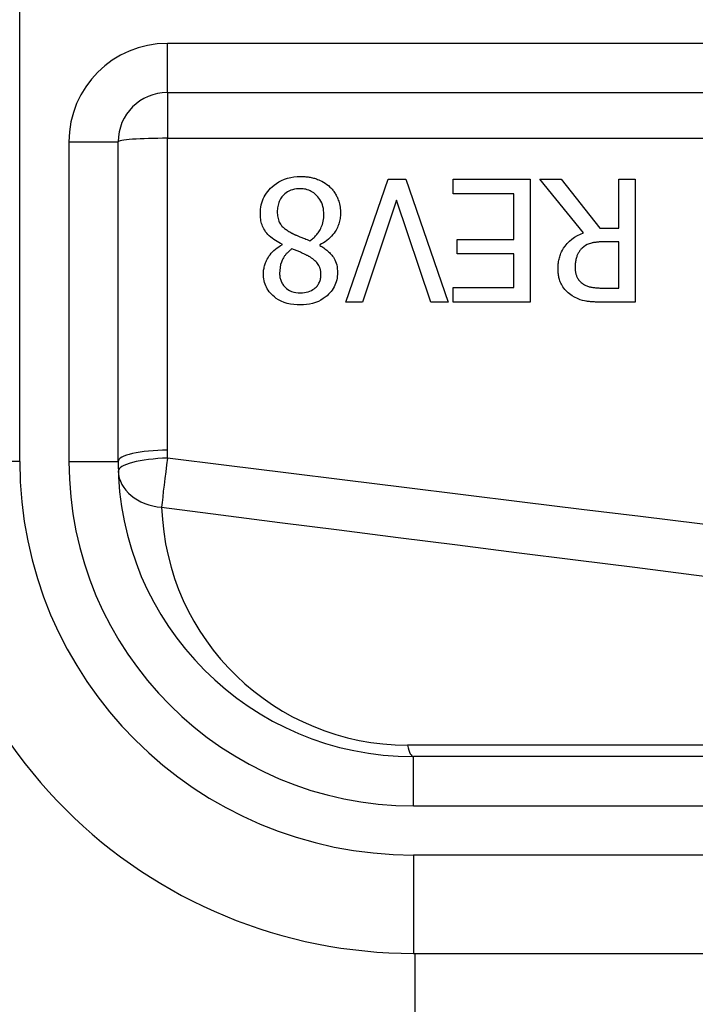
# Model space of a CAD drawing. Header units: inches. Extents: x 4 to 114, y 7 to 60.
# Tile 12 of 96: x 4.225 to 4.495, y 27.616 to 28.01. Entities that reach past the tile are written whole.
import ezdxf

# ---------------------------------------------------------------- set-up
doc = ezdxf.new("R2010")
doc.units = ezdxf.units.IN
doc.header["$MEASUREMENT"] = 0
doc.layers.add('Visible Edges(ANSI)', color=7, linetype='Continuous', lineweight=25)
doc.layers.add('Visible Tangent Edges(ANSI)', color=7, linetype='Continuous', lineweight=25)

msp = doc.modelspace()

# ---------------------------------------------------------------- linework, layer by layer
at = {"layer": 'Visible Edges(ANSI)'}
for p, q in [((4.284112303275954, 27.9810662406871), (4.936092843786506, 27.9810662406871)), ((4.264427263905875, 27.83341663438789), (4.264427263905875, 27.96138120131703)), ((4.355538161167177, 27.89717689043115), (4.372487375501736, 27.94638948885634)), ((4.372487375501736, 27.94638948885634), (4.379546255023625, 27.94638948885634)), ((4.379546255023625, 27.94638948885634), (4.396495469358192, 27.89717689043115)), ((4.398409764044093, 27.94056691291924), (4.398409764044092, 27.94638948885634)), ((4.398409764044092, 27.94638948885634), (4.42919753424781, 27.94638948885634)), ((4.42919753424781, 27.94638948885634), (4.429197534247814, 27.89717689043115)), ((4.450613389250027, 27.92497363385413), (4.433105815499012, 27.94638948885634)), ((4.433105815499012, 27.94638948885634), (4.441600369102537, 27.94638948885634)), ((4.441600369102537, 27.94638948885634), (4.457153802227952, 27.92680814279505)), ((4.464651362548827, 27.94638948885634), (4.471191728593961, 27.94638948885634)), ((4.464651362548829, 27.92680814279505), (4.464651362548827, 27.94638948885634)), ((4.471191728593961, 27.94638948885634), (4.471191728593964, 27.89717689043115)), ((4.375837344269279, 27.93805445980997), (4.362198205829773, 27.89717689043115)), ((4.389476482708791, 27.89717689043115), (4.375837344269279, 27.93805445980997)), ((4.422657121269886, 27.94056691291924), (4.398409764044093, 27.94056691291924)), ((4.422657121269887, 27.92230160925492), (4.422657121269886, 27.94056691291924)), ((4.457153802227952, 27.92680814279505), (4.464651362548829, 27.92680814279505)), ((4.400044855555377, 27.9164790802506), (4.400044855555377, 27.92230160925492)), ((4.400044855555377, 27.92230160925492), (4.422657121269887, 27.92230160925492)), ((4.3300545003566, 27.92018794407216), (4.3300545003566, 27.92038736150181)), ((4.345049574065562, 27.92010820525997), (4.345049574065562, 27.91990878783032)), ((4.464651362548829, 27.92134450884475), (4.458908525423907, 27.92134450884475)), ((4.46465136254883, 27.90283994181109), (4.464651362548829, 27.92134450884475)), ((4.422657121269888, 27.9164790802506), (4.400044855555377, 27.9164790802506)), ((4.42265712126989, 27.90299946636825), (4.422657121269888, 27.9164790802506)), ((4.398409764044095, 27.90299946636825), (4.42265712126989, 27.90299946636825)), ((4.398409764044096, 27.89717689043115), (4.398409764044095, 27.90299946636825)), ((4.458150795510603, 27.90283994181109), (4.46465136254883, 27.90283994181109)), ((4.362198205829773, 27.89717689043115), (4.355538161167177, 27.89717689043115)), ((4.396495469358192, 27.89717689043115), (4.389476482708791, 27.89717689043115)), ((4.429197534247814, 27.89717689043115), (4.398409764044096, 27.89717689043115)), ((4.471191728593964, 27.89717689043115), (4.458509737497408, 27.89717689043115)), ((5.031601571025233, 27.71530639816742), (4.382537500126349, 27.71530639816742)), ((4.38253750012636, 27.6365662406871), (5.031601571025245, 27.6365662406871)), ((4.383309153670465, 24.5888260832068), (4.383309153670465, 27.63656624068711))]:
    msp.add_line(p, q, dxfattribs=at)
at = {"layer": 'Visible Edges(ANSI)', "flags": 128}
for points in [[(4.32132063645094, 27.93267056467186), (4.321342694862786, 27.93353497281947), (4.321410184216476, 27.9343919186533), (4.321525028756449, 27.93524036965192), (4.321689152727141, 27.93607938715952), (4.321904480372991, 27.93690798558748), (4.322172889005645, 27.93772513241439), (4.322496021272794, 27.93852909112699), (4.322869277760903, 27.93930686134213), (4.323289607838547, 27.94005468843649), (4.323755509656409, 27.9407731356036), (4.324265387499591, 27.94146276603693), (4.324817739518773, 27.94212428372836), (4.325412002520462, 27.94275904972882), (4.326084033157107, 27.94340198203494), (4.326855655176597, 27.94405674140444), (4.327729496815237, 27.9447042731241), (4.328708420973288, 27.9453255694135), (4.329795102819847, 27.94590152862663), (4.33098254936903, 27.94640966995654), (4.332212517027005, 27.94681873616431), (4.333472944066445, 27.94712858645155), (4.334756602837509, 27.94734292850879), (4.336051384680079, 27.94746650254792), (4.337352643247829, 27.94750616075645)], [(4.337352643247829, 27.94750616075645), (4.337792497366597, 27.9475021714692), (4.338231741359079, 27.94749006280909), (4.338670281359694, 27.94746960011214), (4.339107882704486, 27.94744054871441), (4.339544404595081, 27.94740267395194), (4.339979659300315, 27.94735574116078), (4.340413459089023, 27.94729951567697), (4.340845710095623, 27.94723380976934), (4.341276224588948, 27.94715834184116), (4.341704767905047, 27.94707287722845), (4.342131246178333, 27.94697722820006), (4.342555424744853, 27.94687106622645), (4.342977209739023, 27.94675429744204), (4.34339641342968, 27.94662659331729), (4.343812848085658, 27.94648771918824), (4.344236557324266, 27.94633373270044), (4.344732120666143, 27.94613727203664), (4.345298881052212, 27.94588880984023), (4.345922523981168, 27.94558341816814), (4.346588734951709, 27.94521626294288), (4.347272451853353, 27.94478959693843), (4.347930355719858, 27.94432397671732), (4.348558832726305, 27.94382057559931), (4.349157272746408, 27.94327878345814)], [(4.337272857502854, 27.94260083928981), (4.336491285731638, 27.94257784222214), (4.335714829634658, 27.94250570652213), (4.334947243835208, 27.94237969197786), (4.334192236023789, 27.94219505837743), (4.333453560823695, 27.94194711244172), (4.332754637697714, 27.94164092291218), (4.33213108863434, 27.94129873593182), (4.331578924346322, 27.94093158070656), (4.331093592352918, 27.94055001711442), (4.330670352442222, 27.94016488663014), (4.330295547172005, 27.93977520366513), (4.329951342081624, 27.93936562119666), (4.32963726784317, 27.93893599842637), (4.329353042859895, 27.93848652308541), (4.329098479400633, 27.93801728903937), (4.328873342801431, 27.93752853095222), (4.328678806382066, 27.93702423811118), (4.328515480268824, 27.93651041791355), (4.328381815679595, 27.93598852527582), (4.328276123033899, 27.93546006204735), (4.328196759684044, 27.93492638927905), (4.328142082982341, 27.93438896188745), (4.328110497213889, 27.93384928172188), (4.328100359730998, 27.93330866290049)], [(4.346724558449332, 27.93231166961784), (4.346702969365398, 27.93309910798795), (4.346635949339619, 27.93388096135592), (4.346520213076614, 27.93465483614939), (4.346352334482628, 27.93541847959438), (4.346128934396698, 27.93616954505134), (4.34584705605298, 27.93690493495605), (4.345518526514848, 27.93759367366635), (4.345156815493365, 27.93822238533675), (4.344770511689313, 27.93879308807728), (4.344368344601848, 27.93930784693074), (4.343958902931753, 27.93976853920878), (4.343546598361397, 27.94018089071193), (4.343116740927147, 27.94056273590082), (4.342666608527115, 27.94091534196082), (4.34219577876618, 27.94123758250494), (4.341703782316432, 27.94152842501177), (4.341190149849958, 27.94178679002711), (4.340655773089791, 27.94201112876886), (4.340110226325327, 27.94219754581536), (4.339556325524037, 27.94234674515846), (4.338994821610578, 27.94246013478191), (4.3384265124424, 27.9425393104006), (4.337852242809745, 27.94258567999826), (4.337272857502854, 27.94260083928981)], [(4.349157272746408, 27.94327878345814), (4.349452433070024, 27.94298620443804), (4.349736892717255, 27.94268630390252), (4.350010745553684, 27.94237912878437), (4.35027399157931, 27.94206463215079), (4.350526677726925, 27.94174286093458), (4.350768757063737, 27.94141386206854), (4.351000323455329, 27.94107758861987), (4.351221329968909, 27.94073413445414), (4.351431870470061, 27.94038345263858), (4.351631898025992, 27.94002559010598), (4.351821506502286, 27.93966054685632), (4.35200064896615, 27.93928832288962), (4.352169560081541, 27.93890858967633), (4.352336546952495, 27.93850069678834), (4.352503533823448, 27.93805338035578), (4.352666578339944, 27.93756725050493), (4.352821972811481, 27.93704277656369), (4.352965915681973, 27.93648061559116), (4.353094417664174, 27.93588170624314), (4.353200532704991, 27.93526820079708), (4.353281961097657, 27.93465202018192), (4.353339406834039, 27.93403349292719), (4.35337338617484, 27.93341280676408), (4.353384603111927, 27.93279019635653)], [(4.3300545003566, 27.92038736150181), (4.329359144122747, 27.92072180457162), (4.328671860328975, 27.92107915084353), (4.327995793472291, 27.92146033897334), (4.327333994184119, 27.92186630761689), (4.326689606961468, 27.92229799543), (4.326065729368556, 27.92275629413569), (4.325465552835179, 27.92324218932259), (4.324892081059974, 27.92375652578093), (4.324348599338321, 27.92430024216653), (4.323855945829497, 27.92485381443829), (4.323425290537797, 27.92540217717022), (4.323051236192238, 27.92594664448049), (4.322728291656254, 27.92648848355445), (4.322451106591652, 27.92702896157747), (4.322214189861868, 27.92756943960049), (4.322011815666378, 27.92811249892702), (4.321838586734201, 27.92866405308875), (4.321692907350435, 27.92922330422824), (4.321573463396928, 27.92978907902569), (4.321478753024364, 27.93036001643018), (4.32140750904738, 27.93093494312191), (4.321358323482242, 27.93151249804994), (4.321329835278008, 27.93209146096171), (4.32132063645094, 27.93267056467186)], [(4.328100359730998, 27.93330866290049), (4.328109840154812, 27.93277851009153), (4.328140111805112, 27.93224474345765), (4.328193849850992, 27.93171097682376), (4.32827372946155, 27.93118054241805), (4.328382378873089, 27.93065705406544), (4.328522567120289, 27.93014393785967), (4.328696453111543, 27.92964579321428), (4.328894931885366, 27.92919012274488), (4.329111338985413, 27.9287827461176), (4.329342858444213, 27.92841760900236), (4.329586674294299, 27.92808851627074), (4.329839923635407, 27.92778931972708), (4.330101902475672, 27.92751194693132), (4.330381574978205, 27.92724166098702), (4.330678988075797, 27.9269767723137), (4.330992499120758, 27.92671732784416), (4.331320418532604, 27.92646351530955), (4.331661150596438, 27.92621542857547), (4.332013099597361, 27.92597320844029), (4.332374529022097, 27.92573694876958), (4.33274389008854, 27.92550674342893), (4.333119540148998, 27.9252827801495), (4.33349978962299, 27.92506515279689), (4.333882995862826, 27.92485400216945)], [(4.341101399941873, 27.92178318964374), (4.341457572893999, 27.92202648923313), (4.34180464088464, 27.92227917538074), (4.342142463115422, 27.92254138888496), (4.342470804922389, 27.92281331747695), (4.342789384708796, 27.92309500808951), (4.343098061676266, 27.92338669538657), (4.343396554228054, 27.92368847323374), (4.343684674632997, 27.9240004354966), (4.343962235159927, 27.92432281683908), (4.344228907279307, 27.9246557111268), (4.344484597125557, 27.9249992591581), (4.344729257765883, 27.92535393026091), (4.344974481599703, 27.92573826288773), (4.345222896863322, 27.92616403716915), (4.345469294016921, 27.92663298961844), (4.34570846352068, 27.92714676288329), (4.345935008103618, 27.92770709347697), (4.346143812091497, 27.92831562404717), (4.346327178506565, 27.92896531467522), (4.346474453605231, 27.92962467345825), (4.346586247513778, 27.93028994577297), (4.346664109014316, 27.93096014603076), (4.346709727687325, 27.9316343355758), (4.346724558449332, 27.93231166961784)], [(4.353384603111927, 27.93279019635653), (4.353374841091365, 27.93225319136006), (4.353345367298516, 27.93172003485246), (4.353295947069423, 27.93119077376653), (4.353226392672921, 27.93066554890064), (4.353136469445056, 27.93014436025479), (4.35302594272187, 27.92962730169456), (4.352894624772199, 27.92911446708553), (4.352742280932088, 27.9286059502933), (4.352568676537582, 27.92810175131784), (4.352373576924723, 27.92760196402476), (4.352151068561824, 27.92709316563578), (4.351889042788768, 27.92655545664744), (4.351583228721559, 27.92599362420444), (4.351229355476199, 27.92541287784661), (4.350823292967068, 27.92481838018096), (4.350360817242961, 27.92421529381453), (4.349837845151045, 27.92360882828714), (4.349250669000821, 27.92300466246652), (4.348619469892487, 27.92242884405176), (4.347957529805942, 27.92189212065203), (4.347267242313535, 27.92139308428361), (4.346550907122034, 27.92093037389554), (4.345810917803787, 27.92050253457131), (4.345049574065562, 27.92010820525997)], [(4.333882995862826, 27.92485400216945), (4.334039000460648, 27.92476647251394), (4.334198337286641, 27.92468025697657), (4.33436227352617, 27.92459474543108), (4.334532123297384, 27.92450923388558), (4.334709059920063, 27.92442306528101), (4.334894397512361, 27.92433558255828), (4.335089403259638, 27.92424612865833), (4.335295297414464, 27.92415404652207), (4.335513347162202, 27.92405867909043), (4.335744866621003, 27.92395932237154), (4.335991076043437, 27.92385536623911), (4.336253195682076, 27.92374615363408), (4.33653253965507, 27.92363098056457), (4.336830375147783, 27.9235092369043), (4.337147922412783, 27.92338021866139), (4.337486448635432, 27.92324326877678), (4.337847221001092, 27.92309773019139), (4.338231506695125, 27.92294294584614), (4.33864057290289, 27.92277825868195), (4.339075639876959, 27.92260301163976), (4.339537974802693, 27.92241654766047), (4.340028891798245, 27.92221820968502), (4.340549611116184, 27.92200729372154), (4.341101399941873, 27.92178318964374)], [(4.440403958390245, 27.91053687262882), (4.440409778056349, 27.91102736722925), (4.440427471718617, 27.91151711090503), (4.440457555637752, 27.91200563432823), (4.440500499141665, 27.91249265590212), (4.440556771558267, 27.91297780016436), (4.440626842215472, 27.91346069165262), (4.44071118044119, 27.91394100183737), (4.440810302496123, 27.91441835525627), (4.440924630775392, 27.91489237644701), (4.441054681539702, 27.91536273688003), (4.44120087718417, 27.91582906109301), (4.441363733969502, 27.91629102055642), (4.441544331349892, 27.91674960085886), (4.441789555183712, 27.91730260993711), (4.442141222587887, 27.91799102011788), (4.442616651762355, 27.91878822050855), (4.443233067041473, 27.91966764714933), (4.444007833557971, 27.92060259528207), (4.444936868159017, 27.92154631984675), (4.445948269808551, 27.92240856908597), (4.447032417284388, 27.92318333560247), (4.448180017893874, 27.92386916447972), (4.449375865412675, 27.92446417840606), (4.450613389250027, 27.92497363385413)], [(4.322556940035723, 27.90858273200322), (4.322565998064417, 27.90903507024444), (4.322592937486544, 27.90948426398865), (4.322637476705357, 27.90993031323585), (4.322699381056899, 27.91037326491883), (4.322778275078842, 27.91081307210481), (4.32287392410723, 27.91124973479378), (4.322986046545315, 27.91168325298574), (4.323114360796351, 27.91211367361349), (4.3232585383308, 27.91254094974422), (4.323418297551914, 27.91296508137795), (4.32360274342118, 27.91340934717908), (4.323826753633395, 27.91390054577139), (4.324093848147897, 27.91443055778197), (4.324407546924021, 27.91499093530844), (4.324771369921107, 27.91557332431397), (4.32518883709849, 27.91616937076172), (4.325663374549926, 27.9167706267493), (4.326196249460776, 27.91736648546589), (4.326766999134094, 27.91792911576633), (4.327368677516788, 27.91845326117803), (4.32799982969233, 27.91894009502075), (4.328658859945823, 27.91939074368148), (4.329344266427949, 27.91980633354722), (4.3300545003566, 27.92018794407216)], [(4.333922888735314, 27.91851295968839), (4.333696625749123, 27.9183376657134), (4.333471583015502, 27.91815810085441), (4.333248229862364, 27.91797431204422), (4.333026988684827, 27.91778634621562), (4.332808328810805, 27.91759415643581), (4.332592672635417, 27.91739783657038), (4.332380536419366, 27.91719733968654), (4.332172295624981, 27.91699275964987), (4.331968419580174, 27.91678400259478), (4.331769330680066, 27.91657120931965), (4.331575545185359, 27.9163542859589), (4.331387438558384, 27.91613332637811), (4.331205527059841, 27.91590833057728), (4.331030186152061, 27.91567929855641), (4.330861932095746, 27.91544627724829), (4.330701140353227, 27.91520926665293), (4.330547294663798, 27.91496653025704), (4.330332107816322, 27.914590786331), (4.330045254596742, 27.9140040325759), (4.329729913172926, 27.91320730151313), (4.329429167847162, 27.9122017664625), (4.329193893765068, 27.91103910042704), (4.329059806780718, 27.90985428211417), (4.329017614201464, 27.9086624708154)], [(4.340862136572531, 27.91544219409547), (4.340722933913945, 27.91551925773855), (4.340562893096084, 27.91560617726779), (4.340383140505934, 27.91570215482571), (4.340184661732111, 27.91580648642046), (4.339968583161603, 27.91591842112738), (4.339735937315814, 27.9160372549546), (4.339487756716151, 27.91616223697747), (4.339225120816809, 27.91629261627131), (4.338949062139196, 27.91642764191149), (4.338660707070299, 27.91656660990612), (4.338361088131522, 27.91670876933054), (4.338051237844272, 27.9168534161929), (4.337732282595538, 27.91699979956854), (4.337405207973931, 27.9171471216), (4.33707109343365, 27.9172947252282), (4.336731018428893, 27.91744185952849), (4.336386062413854, 27.91758772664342), (4.336037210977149, 27.91773166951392), (4.335685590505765, 27.91787289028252), (4.3353322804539, 27.91801073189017), (4.334978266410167, 27.91814439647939), (4.334624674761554, 27.91827313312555), (4.334272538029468, 27.91839623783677), (4.333922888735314, 27.91851295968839)], [(4.345049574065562, 27.91990878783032), (4.345463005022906, 27.91966300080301), (4.345874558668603, 27.91940782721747), (4.346283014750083, 27.91914307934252), (4.346687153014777, 27.91886871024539), (4.347085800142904, 27.9185845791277), (4.347477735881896, 27.91829054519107), (4.347861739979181, 27.91798656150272), (4.34823659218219, 27.91767244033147), (4.348601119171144, 27.91734808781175), (4.348954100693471, 27.91701341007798), (4.349294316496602, 27.91666826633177), (4.349620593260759, 27.91631251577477), (4.34993171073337, 27.91594611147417), (4.350228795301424, 27.9155657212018), (4.350529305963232, 27.91514055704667), (4.350829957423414, 27.91465836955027), (4.351121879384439, 27.9141133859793), (4.351396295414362, 27.91349992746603), (4.351644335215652, 27.91281217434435), (4.35185069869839, 27.91207171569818), (4.352004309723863, 27.91131872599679), (4.352109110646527, 27.91055705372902), (4.352169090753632, 27.90979012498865), (4.352188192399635, 27.90902141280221)], [(4.450015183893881, 27.91879216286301), (4.449790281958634, 27.91857157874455), (4.449575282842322, 27.91834409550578), (4.449370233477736, 27.91810976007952), (4.449174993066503, 27.91786852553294), (4.448989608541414, 27.91762048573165), (4.448813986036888, 27.91736559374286), (4.448648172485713, 27.91710394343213), (4.448492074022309, 27.91683548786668), (4.448345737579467, 27.91656027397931), (4.448209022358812, 27.9162783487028), (4.448081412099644, 27.915988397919), (4.447960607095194, 27.91568408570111), (4.447846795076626, 27.91536419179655), (4.447740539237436, 27.91502791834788), (4.447642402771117, 27.9146747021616), (4.447552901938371, 27.91430388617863), (4.447472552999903, 27.91391471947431), (4.447402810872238, 27.91351142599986), (4.447345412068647, 27.91310489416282), (4.44729988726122, 27.91269625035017), (4.447265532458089, 27.9122861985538), (4.447241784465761, 27.91187553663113), (4.44722798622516, 27.91146501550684), (4.44722352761, 27.91105533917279)], [(4.458908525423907, 27.92134450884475), (4.458623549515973, 27.92134324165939), (4.458337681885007, 27.92133934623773), (4.458051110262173, 27.92133268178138), (4.457764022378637, 27.92132324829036), (4.45747651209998, 27.92131085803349), (4.457188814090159, 27.9212954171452), (4.456901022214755, 27.9212768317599), (4.456613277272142, 27.92125500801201), (4.456325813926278, 27.92122985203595), (4.456038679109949, 27.92120117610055), (4.455752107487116, 27.92116898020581), (4.45546623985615, 27.92113312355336), (4.455181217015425, 27.92109346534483), (4.454897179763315, 27.92104995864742), (4.454614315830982, 27.92100241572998), (4.454332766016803, 27.92095083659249), (4.45405267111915, 27.9208950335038), (4.453770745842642, 27.92083416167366), (4.453357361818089, 27.9207303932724), (4.452781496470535, 27.92054622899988), (4.452090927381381, 27.92025843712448), (4.451347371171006, 27.9198526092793), (4.450651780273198, 27.91936131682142), (4.450015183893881, 27.91879216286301)], [(4.345568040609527, 27.9082636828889), (4.345564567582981, 27.90852589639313), (4.345553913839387, 27.90878759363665), (4.345535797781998, 27.90904849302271), (4.345509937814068, 27.90930840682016), (4.345475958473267, 27.90956705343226), (4.345433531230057, 27.90982424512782), (4.345382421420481, 27.91007974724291), (4.345322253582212, 27.91033327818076), (4.345252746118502, 27.91058460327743), (4.345173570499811, 27.91083353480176), (4.345084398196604, 27.91107983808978), (4.344983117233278, 27.91132745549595), (4.344854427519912, 27.91160445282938), (4.344690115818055, 27.91191327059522), (4.344484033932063, 27.91225090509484), (4.344229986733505, 27.91261411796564), (4.34392191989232, 27.91299981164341), (4.343555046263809, 27.9134034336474), (4.343152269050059, 27.91379541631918), (4.342726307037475, 27.91416576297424), (4.342280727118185, 27.91451494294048), (4.341819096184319, 27.91484370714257), (4.341345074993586, 27.91515257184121), (4.340862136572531, 27.91544219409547)], [(4.445987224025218, 27.89976912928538), (4.445451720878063, 27.90013351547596), (4.444938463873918, 27.90052061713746), (4.444447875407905, 27.90093057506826), (4.443980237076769, 27.90136376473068), (4.44353587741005, 27.90182046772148), (4.443115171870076, 27.90230082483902), (4.442718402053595, 27.90280525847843), (4.442346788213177, 27.90333264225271), (4.44201807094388, 27.90385542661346), (4.441735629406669, 27.90436220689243), (4.441495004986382, 27.90485251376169), (4.441291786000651, 27.90532583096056), (4.441121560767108, 27.90578182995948), (4.440979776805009, 27.90621990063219), (4.440861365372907, 27.90664238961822), (4.44075886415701, 27.90706605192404), (4.440670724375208, 27.90749346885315), (4.440596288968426, 27.90792398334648), (4.440534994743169, 27.90835698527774), (4.44048618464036, 27.90879181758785), (4.440449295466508, 27.90922787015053), (4.440423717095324, 27.90966448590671), (4.440408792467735, 27.9101010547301), (4.440403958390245, 27.91053687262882)], [(4.44722352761, 27.91105533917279), (4.447226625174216, 27.91078251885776), (4.447236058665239, 27.91051012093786), (4.447252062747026, 27.91023828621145), (4.447274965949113, 27.90996724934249), (4.447304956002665, 27.90969719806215), (4.44734231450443, 27.90942836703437), (4.447387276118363, 27.90916085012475), (4.447440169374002, 27.90889497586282), (4.447501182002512, 27.90863093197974), (4.44757059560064, 27.90836881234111), (4.447648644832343, 27.90810894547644), (4.447735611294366, 27.90785147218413), (4.447831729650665, 27.90759662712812), (4.447938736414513, 27.90734145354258), (4.448065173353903, 27.9070710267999), (4.448214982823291, 27.90678581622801), (4.448391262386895, 27.90648887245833), (4.448596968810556, 27.90618310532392), (4.44883505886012, 27.90587151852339), (4.449101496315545, 27.90556471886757), (4.449385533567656, 27.90527612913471), (4.449686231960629, 27.90500527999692), (4.450002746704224, 27.90475170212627), (4.450334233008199, 27.90451492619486)], [(4.337352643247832, 27.89606021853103), (4.336020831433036, 27.89609630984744), (4.334693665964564, 27.89621049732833), (4.333379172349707, 27.89641146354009), (4.332085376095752, 27.89670798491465), (4.330820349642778, 27.89710888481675), (4.329624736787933, 27.89760702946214), (4.328584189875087, 27.89815285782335), (4.327693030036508, 27.89872055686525), (4.326940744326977, 27.8992863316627), (4.32631672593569, 27.89982619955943), (4.325799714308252, 27.90032833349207), (4.325324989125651, 27.90084412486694), (4.324884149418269, 27.90138319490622), (4.32447818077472, 27.90194601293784), (4.324108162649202, 27.90253304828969), (4.323775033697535, 27.9031446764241), (4.32347992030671, 27.90378146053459), (4.323226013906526, 27.90443729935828), (4.323014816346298, 27.90510623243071), (4.322845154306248, 27.90578764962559), (4.322715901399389, 27.90647976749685), (4.322626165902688, 27.90717737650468), (4.322573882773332, 27.90787878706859), (4.322556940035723, 27.90858273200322)], [(4.329017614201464, 27.9086624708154), (4.329025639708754, 27.9082674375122), (4.329050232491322, 27.90787484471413), (4.329092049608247, 27.90748511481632), (4.329151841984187, 27.9070986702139), (4.329230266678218, 27.90671583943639), (4.329327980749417, 27.90633709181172), (4.329445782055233, 27.90596284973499), (4.329584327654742, 27.90559344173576), (4.329743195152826, 27.90523154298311), (4.329920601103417, 27.90488142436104), (4.330116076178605, 27.90454299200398), (4.330329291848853, 27.90421605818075), (4.33055987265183, 27.90390048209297), (4.330807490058, 27.90359612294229), (4.331071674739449, 27.90330274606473), (4.331368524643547, 27.9030050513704), (4.331774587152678, 27.90264906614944), (4.332308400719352, 27.90225877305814), (4.332980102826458, 27.90186725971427), (4.333793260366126, 27.90151000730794), (4.334665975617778, 27.90123929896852), (4.335563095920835, 27.90105837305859), (4.33647514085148, 27.90095718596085), (4.337392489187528, 27.90092564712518)], [(4.352188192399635, 27.90902141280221), (4.352168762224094, 27.9082748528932), (4.352109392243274, 27.90753509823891), (4.352008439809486, 27.90680299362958), (4.351864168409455, 27.90607933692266), (4.351674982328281, 27.90536501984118), (4.351439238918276, 27.90466079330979), (4.351155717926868, 27.90396858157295), (4.350828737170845, 27.90329993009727), (4.350460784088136, 27.90265737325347), (4.350053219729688, 27.90204034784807), (4.349607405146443, 27.90144829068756), (4.349124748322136, 27.90088073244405), (4.34860412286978, 27.90033443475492), (4.348002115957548, 27.8997684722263), (4.34729845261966, 27.89918340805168), (4.346487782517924, 27.89859801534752), (4.345564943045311, 27.89803120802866), (4.344524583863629, 27.89750171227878), (4.343390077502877, 27.89703881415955), (4.342222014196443, 27.89667104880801), (4.341025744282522, 27.89639428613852), (4.339809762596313, 27.89620416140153), (4.338583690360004, 27.89609508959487), (4.337352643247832, 27.89606021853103)], [(4.337392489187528, 27.90092564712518), (4.338155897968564, 27.90094887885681), (4.338913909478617, 27.90102185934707), (4.339662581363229, 27.90114946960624), (4.340398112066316, 27.90133663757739), (4.341116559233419, 27.90158833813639), (4.341778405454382, 27.90189039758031), (4.342351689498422, 27.90221601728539), (4.342840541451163, 27.90254975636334), (4.343248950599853, 27.9028760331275), (4.343581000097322, 27.90317945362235), (4.343862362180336, 27.90346963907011), (4.344122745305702, 27.90377362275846), (4.344362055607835, 27.90409168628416), (4.344580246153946, 27.90442387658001), (4.344777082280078, 27.90477028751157), (4.344952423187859, 27.90513105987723), (4.345105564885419, 27.90550464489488), (4.345234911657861, 27.90588531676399), (4.345341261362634, 27.906271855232), (4.345425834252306, 27.90666341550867), (4.345489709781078, 27.90705915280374), (4.345533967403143, 27.90745836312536), (4.3455596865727, 27.90786010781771), (4.345568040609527, 27.9082636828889)], [(4.450334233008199, 27.90451492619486), (4.450631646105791, 27.90432864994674), (4.450935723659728, 27.90415607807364), (4.451246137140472, 27.90399678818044), (4.451562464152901, 27.90385035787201), (4.451884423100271, 27.90371650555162), (4.45221159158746, 27.90359485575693), (4.452543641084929, 27.90348498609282), (4.452880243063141, 27.90338661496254), (4.453220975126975, 27.90329927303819), (4.453566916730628, 27.90322230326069), (4.45392008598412, 27.90315434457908), (4.454278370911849, 27.9030947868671), (4.454639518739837, 27.90304316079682), (4.455001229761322, 27.90299880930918), (4.455361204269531, 27.90296131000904), (4.455717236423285, 27.90293005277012), (4.456067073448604, 27.90290447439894), (4.456408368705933, 27.90288410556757), (4.456738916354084, 27.90286833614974), (4.457056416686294, 27.90285664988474), (4.457358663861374, 27.90284853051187), (4.45764331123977, 27.90284336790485), (4.457908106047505, 27.90284069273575), (4.458150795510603, 27.90283994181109)], [(4.458509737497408, 27.89717689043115), (4.458132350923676, 27.89717782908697), (4.457749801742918, 27.89718069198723), (4.457362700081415, 27.89718571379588), (4.456971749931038, 27.89719303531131), (4.456577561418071, 27.89720284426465), (4.456180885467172, 27.89721528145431), (4.455782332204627, 27.89723048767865), (4.455382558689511, 27.89724865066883), (4.454982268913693, 27.89726995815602), (4.454582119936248, 27.89729455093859), (4.454182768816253, 27.8973226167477), (4.453784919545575, 27.89735434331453), (4.453389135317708, 27.89738982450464), (4.452996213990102, 27.89742924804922), (4.45260671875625, 27.89747280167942), (4.452221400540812, 27.89752067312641), (4.451840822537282, 27.89757300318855), (4.451465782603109, 27.89762993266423), (4.450973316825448, 27.89771642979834), (4.450218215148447, 27.89788773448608), (4.449249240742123, 27.89817712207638), (4.448134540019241, 27.89860970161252), (4.447037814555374, 27.89914600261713), (4.445987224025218, 27.89976912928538)]]:
    msp.add_lwpolyline(points, dxfattribs=at)
at = {"layer": 'Visible Edges(ANSI)'}
for centre, radius, start, end in [((4.284112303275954, 27.96138120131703), 0.019685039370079, 90.00000000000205, 180), ((4.382537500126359, 27.83341663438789), 0.1968503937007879, 180, 270.0000000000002), ((4.382537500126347, 27.83341663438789), 0.1181102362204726, 180, 270)]:
    msp.add_arc(centre, radius, start, end, dxfattribs=at)
at = {"layer": 'Visible Tangent Edges(ANSI)'}
for p, q in [((4.225057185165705, 27.83341663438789), (4.225057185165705, 28.20743238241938)), ((4.284112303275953, 27.9810662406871), (4.284112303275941, 28.00075128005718)), ((4.936092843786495, 28.00075128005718), (4.284112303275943, 28.00075128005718)), ((4.284112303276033, 27.9810662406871), (4.284112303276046, 27.96277195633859)), ((4.284112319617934, 27.83791940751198), (4.284112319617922, 27.96277194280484)), ((4.284112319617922, 27.96277194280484), (4.936092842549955, 27.96277194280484)), ((4.244742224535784, 27.96138120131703), (4.264427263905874, 27.96138120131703)), ((4.244742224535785, 27.96138120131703), (4.244742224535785, 27.83341663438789)), ((4.225057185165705, 27.83341663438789), (4.185687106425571, 27.83341663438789)), ((4.244742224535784, 27.83341663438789), (4.264427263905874, 27.83341663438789)), ((4.929351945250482, 27.71990124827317), (4.380215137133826, 27.71990124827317)), ((4.382537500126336, 27.69562135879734), (4.382537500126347, 27.71530639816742)), ((4.382537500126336, 27.69562135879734), (5.031601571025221, 27.69562135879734)), ((5.031601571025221, 27.67593631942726), (4.382537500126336, 27.67593631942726)), ((4.382537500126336, 27.67593631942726), (4.382537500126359, 27.63656624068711))]:
    msp.add_line(p, q, dxfattribs=at)
at = {"layer": 'Visible Tangent Edges(ANSI)', "flags": 128}
for points in [[(4.284164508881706, 27.83479518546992), (4.28416023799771, 27.83492523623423), (4.284156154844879, 27.83505533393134), (4.284152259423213, 27.83518543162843), (4.284148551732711, 27.83531552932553), (4.284145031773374, 27.83544562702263), (4.284141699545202, 27.83557577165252), (4.284138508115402, 27.83570586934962), (4.284135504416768, 27.83583601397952), (4.284132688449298, 27.83596615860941), (4.284130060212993, 27.83609635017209), (4.284127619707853, 27.83622649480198), (4.284125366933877, 27.83635668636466), (4.284123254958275, 27.83648687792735), (4.284121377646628, 27.83661706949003), (4.284119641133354, 27.83674726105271), (4.284118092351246, 27.83687749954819), (4.284116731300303, 27.83700769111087), (4.284115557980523, 27.83713792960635), (4.284114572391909, 27.83726816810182), (4.28411377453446, 27.83739840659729), (4.284113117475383, 27.83752864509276), (4.284112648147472, 27.83765888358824), (4.284112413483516, 27.8377891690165), (4.284112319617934, 27.83791940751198)], [(4.781063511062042, 27.77445533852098), (4.757394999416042, 27.77724366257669), (4.733727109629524, 27.7800404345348), (4.71005982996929, 27.78284560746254), (4.686393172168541, 27.78565922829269), (4.662727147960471, 27.78848129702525), (4.639061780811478, 27.79131181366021), (4.615397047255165, 27.79415082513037), (4.591732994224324, 27.79699828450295), (4.56806959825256, 27.79985423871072), (4.544406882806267, 27.80271873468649), (4.520744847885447, 27.80559172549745), (4.497083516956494, 27.80847325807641), (4.473422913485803, 27.81136337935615), (4.44976296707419, 27.81426208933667), (4.426103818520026, 27.81716938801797), (4.402445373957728, 27.82008532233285), (4.378787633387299, 27.8230098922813), (4.35513069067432, 27.82594314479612), (4.33147454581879, 27.82888512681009), (4.307819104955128, 27.83183579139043), (4.284164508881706, 27.83479518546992)], [(4.281842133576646, 27.8151211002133), (4.305496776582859, 27.81208464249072), (4.32915217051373, 27.80905700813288), (4.352808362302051, 27.8060380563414), (4.376465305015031, 27.80302788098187), (4.400122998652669, 27.80002634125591), (4.423781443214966, 27.79703353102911), (4.447440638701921, 27.79404930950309), (4.471100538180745, 27.79107377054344), (4.494761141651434, 27.78810677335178), (4.518422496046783, 27.78514841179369), (4.542084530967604, 27.7821985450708), (4.565747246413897, 27.7792572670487), (4.589410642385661, 27.77632448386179), (4.613074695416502, 27.7734001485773), (4.636739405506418, 27.77048435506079), (4.660404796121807, 27.76757700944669), (4.684070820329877, 27.764678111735), (4.707737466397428, 27.76178766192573), (4.731404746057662, 27.75890561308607), (4.755072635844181, 27.75603196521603), (4.778741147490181, 27.75316676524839)]]:
    msp.add_lwpolyline(points, dxfattribs=at)
at = {"layer": 'Visible Tangent Edges(ANSI)'}
for centre, radius, start, end in [((4.284112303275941, 27.96138120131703), 0.0393700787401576, 90, 180), ((4.382537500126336, 27.83341663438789), 0.1574803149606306, 180, 270), ((4.382537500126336, 27.83341663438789), 0.1377952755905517, 180, 270), ((4.380215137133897, 27.81832644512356), 0.098425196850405, 181.866251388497, 269.9999999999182)]:
    msp.add_arc(centre, radius, start, end, dxfattribs=at)
for centre, major_axis, ratio, start_param, end_param in [((4.284112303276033, 27.96138120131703), (-0.0196850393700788, 0), 0.0706503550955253, 4.712388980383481, 6.283185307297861), ((4.284112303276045, 27.83341663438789), (-0.0196850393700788, 1e-16), 0.2287415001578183, 4.712388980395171, 6.2831853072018), ((4.284164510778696, 27.83021127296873), (-0.0196745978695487, -0.0006410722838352), 0.2327453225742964, 4.704805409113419, 6.28318530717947), ((4.284164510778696, 27.83021127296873), (0.0025099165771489, 0.0195243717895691), 0.0305158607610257, 1.337730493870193, 2.458092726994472), ((4.284164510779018, 27.83021127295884), (-0.0196745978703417, -0.0006410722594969), 0.7702353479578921, 0, 1.427427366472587), ((4.382537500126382, 27.7349914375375), (5e-16, -0.0196850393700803), 0.1837212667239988, 5.585889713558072, 6.28318530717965)]:
    msp.add_ellipse(centre, major_axis=major_axis, ratio=ratio, start_param=start_param, end_param=end_param, dxfattribs=at)

doc.saveas('drawing.dxf')
